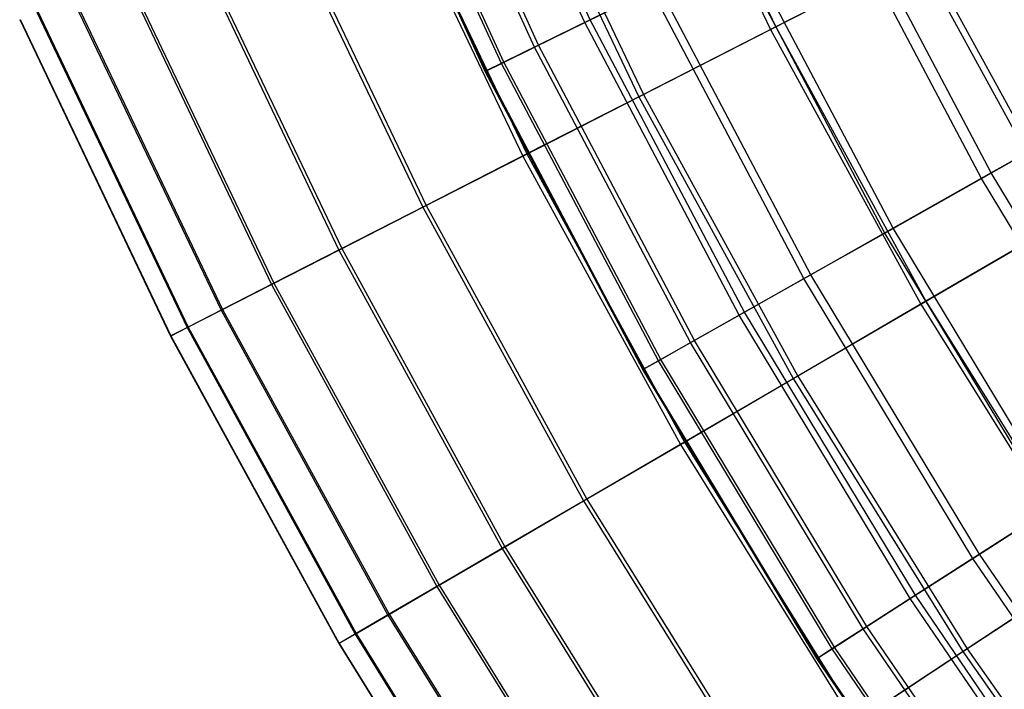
# Model space of a CAD drawing. Extents: x 0.1 to 12.1, y -6 to 6.
# Tile 6 of 256: x 0.576 to 1.512, y -3.066 to -2.429. Entities that reach past the tile are written whole.
import ezdxf

# ---------------------------------------------------------------- set-up
doc = ezdxf.new("R2010")
doc.units = 0
doc.header["$LTSCALE"] = 2.54
doc.layers.get('0').update_dxf_attribs({"linetype": 'CONTINUOUS'})

# ---------------------------------------------------------------- blocks, each defined once
blk = doc.blocks.new('DROPS_COLOR_B-11195_STL')
at = {"color": 0}
for p, q in [((1.11861, -2.42952, 6.54361), (0.98797, -2.14346, 6.54361)), ((1.11861, -2.42952, 6.54361), (0.98797, -2.14346, 6.54361)), ((1.11334, -2.43211, 8.8131), (0.98256, -2.14574, 8.8131)), ((1.11334, -2.43211, 8.8131), (0.98256, -2.14574, 8.8131)), ((1.06575, -2.45551, 8.49123), (0.93371, -2.16639, 8.49123)), ((1.06575, -2.45551, 8.49123), (0.93371, -2.16639, 8.49123)), ((1.06952, -2.45365, 6.86519), (0.93758, -2.16475, 6.86519)), ((1.06952, -2.45365, 6.86519), (0.93758, -2.16475, 6.86519)), ((1.03419, -2.47102, 8.16693), (0.90132, -2.18008, 8.16693)), ((1.03419, -2.47102, 8.16693), (0.90132, -2.18008, 8.16693)), ((1.03646, -2.46991, 7.18931), (0.90365, -2.17909, 7.18931)), ((1.03646, -2.46991, 7.18931), (0.90365, -2.17909, 7.18931)), ((1.01877, -2.47861, 7.84117), (0.88549, -2.18677, 7.84117)), ((1.01877, -2.47861, 7.84117), (0.88549, -2.18677, 7.84117)), ((1.01953, -2.47823, 7.51497), (0.88627, -2.18644, 7.51497)), ((1.01953, -2.47823, 7.51497), (0.88627, -2.18644, 7.51497)), ((1.49985, -2.57523, 5.60381), (1.36027, -2.3107, 5.60381)), ((1.49985, -2.57523, 5.60381), (1.36027, -2.3107, 5.60381)), ((1.4905, -2.58051, 9.75427), (1.35064, -2.31544, 9.75427)), ((1.4905, -2.58051, 9.75427), (1.35064, -2.31544, 9.75427)), ((1.40664, -2.62787, 5.91195), (1.2642, -2.35793, 5.91195)), ((1.40664, -2.62787, 5.91195), (1.2642, -2.35793, 5.91195)), ((1.39868, -2.63237, 9.44558), (1.256, -2.36197, 9.44558)), ((1.39868, -2.63237, 9.44558), (1.256, -2.36197, 9.44558)), ((1.11334, -2.43211, 8.8131), (1.17682, -2.4009, 9.13154)), ((1.11334, -2.43211, 8.8131), (1.17682, -2.4009, 9.13154)), ((1.18357, -2.39758, 6.22553), (1.11861, -2.42952, 6.54361)), ((1.18357, -2.39758, 6.22553), (1.11861, -2.42952, 6.54361)), ((1.32185, -2.67576, 9.13154), (1.17682, -2.4009, 9.13154)), ((1.32185, -2.67576, 9.13154), (1.17682, -2.4009, 9.13154)), ((1.3284, -2.67206, 6.22553), (1.18357, -2.39758, 6.22553)), ((1.3284, -2.67206, 6.22553), (1.18357, -2.39758, 6.22553)), ((1.06575, -2.45551, 8.49123), (1.11334, -2.43211, 8.8131)), ((1.06575, -2.45551, 8.49123), (1.11334, -2.43211, 8.8131)), ((1.11861, -2.42952, 6.54361), (1.06952, -2.45365, 6.86519)), ((1.11861, -2.42952, 6.54361), (1.06952, -2.45365, 6.86519)), ((1.26025, -2.71054, 8.8131), (1.11334, -2.43211, 8.8131)), ((1.26025, -2.71054, 8.8131), (1.11334, -2.43211, 8.8131)), ((1.26536, -2.70766, 6.54361), (1.11861, -2.42952, 6.54361)), ((1.26536, -2.70766, 6.54361), (1.11861, -2.42952, 6.54361)), ((1.03419, -2.47102, 8.16693), (1.06575, -2.45551, 8.49123)), ((1.03419, -2.47102, 8.16693), (1.06575, -2.45551, 8.49123)), ((1.06952, -2.45365, 6.86519), (1.03646, -2.46991, 7.18931)), ((1.06952, -2.45365, 6.86519), (1.03646, -2.46991, 7.18931)), ((1.21407, -2.73662, 8.49123), (1.06575, -2.45551, 8.49123)), ((1.21407, -2.73662, 8.49123), (1.06575, -2.45551, 8.49123)), ((1.21774, -2.73455, 6.86519), (1.06952, -2.45365, 6.86519)), ((1.21774, -2.73455, 6.86519), (1.06952, -2.45365, 6.86519)), ((1.01877, -2.47861, 7.84117), (1.03419, -2.47102, 8.16693)), ((1.01877, -2.47861, 7.84117), (1.03419, -2.47102, 8.16693)), ((1.03646, -2.46991, 7.18931), (1.01953, -2.47823, 7.51497)), ((1.03646, -2.46991, 7.18931), (1.01953, -2.47823, 7.51497)), ((1.18346, -2.75391, 8.16693), (1.03419, -2.47102, 8.16693)), ((1.18346, -2.75391, 8.16693), (1.03419, -2.47102, 8.16693)), ((1.18566, -2.75267, 7.18931), (1.03646, -2.46991, 7.18931)), ((1.18566, -2.75267, 7.18931), (1.03646, -2.46991, 7.18931)), ((1.01953, -2.47823, 7.51497), (1.01877, -2.47861, 7.84117)), ((1.01953, -2.47823, 7.51497), (1.01877, -2.47861, 7.84117)), ((1.16849, -2.76236, 7.84117), (1.01877, -2.47861, 7.84117)), ((1.16849, -2.76236, 7.84117), (1.01877, -2.47861, 7.84117)), ((1.16923, -2.76195, 7.51497), (1.01953, -2.47823, 7.51497)), ((1.16923, -2.76195, 7.51497), (1.01953, -2.47823, 7.51497)), ((1.60775, -2.5143, 5.30205), (1.49985, -2.57523, 5.60381)), ((1.60775, -2.5143, 5.30205), (1.49985, -2.57523, 5.60381)), ((1.4905, -2.58051, 9.75427), (1.59704, -2.52035, 10.05666)), ((1.4905, -2.58051, 9.75427), (1.59704, -2.52035, 10.05666)), ((1.39868, -2.63237, 9.44558), (1.4905, -2.58051, 9.75427)), ((1.39868, -2.63237, 9.44558), (1.4905, -2.58051, 9.75427)), ((1.49985, -2.57523, 5.60381), (1.40664, -2.62787, 5.91195)), ((1.49985, -2.57523, 5.60381), (1.40664, -2.62787, 5.91195)), ((1.64527, -2.83717, 9.75427), (1.4905, -2.58051, 9.75427)), ((1.64527, -2.83717, 9.75427), (1.4905, -2.58051, 9.75427)), ((1.6543, -2.83137, 5.60381), (1.49985, -2.57523, 5.60381)), ((1.6543, -2.83137, 5.60381), (1.49985, -2.57523, 5.60381)), ((1.40664, -2.62787, 5.91195), (1.3284, -2.67206, 6.22553)), ((1.40664, -2.62787, 5.91195), (1.3284, -2.67206, 6.22553)), ((1.56425, -2.88924, 5.91195), (1.40664, -2.62787, 5.91195)), ((1.56425, -2.88924, 5.91195), (1.40664, -2.62787, 5.91195)), ((1.32185, -2.67576, 9.13154), (1.39868, -2.63237, 9.44558)), ((1.32185, -2.67576, 9.13154), (1.39868, -2.63237, 9.44558)), ((1.55656, -2.89419, 9.44558), (1.39868, -2.63237, 9.44558)), ((1.55656, -2.89419, 9.44558), (1.39868, -2.63237, 9.44558)), ((1.26025, -2.71054, 8.8131), (1.32185, -2.67576, 9.13154)), ((1.26025, -2.71054, 8.8131), (1.32185, -2.67576, 9.13154)), ((1.3284, -2.67206, 6.22553), (1.26536, -2.70766, 6.54361)), ((1.3284, -2.67206, 6.22553), (1.26536, -2.70766, 6.54361)), ((1.48233, -2.94189, 9.13154), (1.32185, -2.67576, 9.13154)), ((1.48233, -2.94189, 9.13154), (1.32185, -2.67576, 9.13154)), ((1.48866, -2.93782, 6.22553), (1.3284, -2.67206, 6.22553)), ((1.48866, -2.93782, 6.22553), (1.3284, -2.67206, 6.22553)), ((1.21407, -2.73662, 8.49123), (1.26025, -2.71054, 8.8131)), ((1.21407, -2.73662, 8.49123), (1.26025, -2.71054, 8.8131)), ((1.26536, -2.70766, 6.54361), (1.21774, -2.73455, 6.86519)), ((1.26536, -2.70766, 6.54361), (1.21774, -2.73455, 6.86519)), ((1.42282, -2.98013, 8.8131), (1.26025, -2.71054, 8.8131)), ((1.42282, -2.98013, 8.8131), (1.26025, -2.71054, 8.8131)), ((1.42776, -2.97696, 6.54361), (1.26536, -2.70766, 6.54361)), ((1.42776, -2.97696, 6.54361), (1.26536, -2.70766, 6.54361)), ((1.18346, -2.75391, 8.16693), (1.21407, -2.73662, 8.49123)), ((1.18346, -2.75391, 8.16693), (1.21407, -2.73662, 8.49123)), ((1.21774, -2.73455, 6.86519), (1.18566, -2.75267, 7.18931)), ((1.21774, -2.73455, 6.86519), (1.18566, -2.75267, 7.18931)), ((1.37821, -3.00881, 8.49123), (1.21407, -2.73662, 8.49123)), ((1.37821, -3.00881, 8.49123), (1.21407, -2.73662, 8.49123)), ((1.38175, -3.00653, 6.86519), (1.21774, -2.73455, 6.86519)), ((1.38175, -3.00653, 6.86519), (1.21774, -2.73455, 6.86519)), ((1.16849, -2.76236, 7.84117), (1.18346, -2.75391, 8.16693)), ((1.16849, -2.76236, 7.84117), (1.18346, -2.75391, 8.16693)), ((1.18566, -2.75267, 7.18931), (1.16923, -2.76195, 7.51497)), ((1.18566, -2.75267, 7.18931), (1.16923, -2.76195, 7.51497)), ((1.34863, -3.02782, 8.16693), (1.18346, -2.75391, 8.16693)), ((1.34863, -3.02782, 8.16693), (1.18346, -2.75391, 8.16693)), ((1.35075, -3.02645, 7.18931), (1.18566, -2.75267, 7.18931)), ((1.35075, -3.02645, 7.18931), (1.18566, -2.75267, 7.18931)), ((1.16923, -2.76195, 7.51497), (1.16849, -2.76236, 7.84117)), ((1.16923, -2.76195, 7.51497), (1.16849, -2.76236, 7.84117)), ((1.33417, -3.03711, 7.84117), (1.16849, -2.76236, 7.84117)), ((1.33417, -3.03711, 7.84117), (1.16849, -2.76236, 7.84117)), ((1.33488, -3.03665, 7.51497), (1.16923, -2.76195, 7.51497)), ((1.33488, -3.03665, 7.51497), (1.16923, -2.76195, 7.51497)), ((1.56425, -2.88924, 5.91195), (1.48866, -2.93782, 6.22553)), ((1.56425, -2.88924, 5.91195), (1.48866, -2.93782, 6.22553)), ((1.48233, -2.94189, 9.13154), (1.55656, -2.89419, 9.44558)), ((1.48233, -2.94189, 9.13154), (1.55656, -2.89419, 9.44558)), ((1.48866, -2.93782, 6.22553), (1.42776, -2.97696, 6.54361)), ((1.48866, -2.93782, 6.22553), (1.42776, -2.97696, 6.54361)), ((1.66383, -3.19401, 6.22553), (1.48866, -2.93782, 6.22553)), ((1.66383, -3.19401, 6.22553), (1.48866, -2.93782, 6.22553)), ((1.42282, -2.98013, 8.8131), (1.48233, -2.94189, 9.13154)), ((1.42282, -2.98013, 8.8131), (1.48233, -2.94189, 9.13154)), ((1.65775, -3.19842, 9.13154), (1.48233, -2.94189, 9.13154)), ((1.65775, -3.19842, 9.13154), (1.48233, -2.94189, 9.13154)), ((1.42776, -2.97696, 6.54361), (1.38175, -3.00653, 6.86519)), ((1.42776, -2.97696, 6.54361), (1.38175, -3.00653, 6.86519)), ((1.60527, -3.23655, 6.54361), (1.42776, -2.97696, 6.54361)), ((1.60527, -3.23655, 6.54361), (1.42776, -2.97696, 6.54361)), ((1.37821, -3.00881, 8.49123), (1.42282, -2.98013, 8.8131)), ((1.37821, -3.00881, 8.49123), (1.42282, -2.98013, 8.8131)), ((1.60052, -3.24, 8.8131), (1.42282, -2.98013, 8.8131)), ((1.60052, -3.24, 8.8131), (1.42282, -2.98013, 8.8131)), ((1.34863, -3.02782, 8.16693), (1.37821, -3.00881, 8.49123)), ((1.34863, -3.02782, 8.16693), (1.37821, -3.00881, 8.49123)), ((1.38175, -3.00653, 6.86519), (1.35075, -3.02645, 7.18931)), ((1.38175, -3.00653, 6.86519), (1.35075, -3.02645, 7.18931)), ((1.55761, -3.27118, 8.49123), (1.37821, -3.00881, 8.49123)), ((1.55761, -3.27118, 8.49123), (1.37821, -3.00881, 8.49123)), ((1.56101, -3.2687, 6.86519), (1.38175, -3.00653, 6.86519)), ((1.56101, -3.2687, 6.86519), (1.38175, -3.00653, 6.86519)), ((1.33417, -3.03711, 7.84117), (1.34863, -3.02782, 8.16693)), ((1.33417, -3.03711, 7.84117), (1.34863, -3.02782, 8.16693)), ((1.35075, -3.02645, 7.18931), (1.33488, -3.03665, 7.51497)), ((1.35075, -3.02645, 7.18931), (1.33488, -3.03665, 7.51497)), ((1.52916, -3.29184, 8.16693), (1.34863, -3.02782, 8.16693)), ((1.52916, -3.29184, 8.16693), (1.34863, -3.02782, 8.16693)), ((1.53121, -3.29036, 7.18931), (1.35075, -3.02645, 7.18931)), ((1.53121, -3.29036, 7.18931), (1.35075, -3.02645, 7.18931)), ((1.33488, -3.03665, 7.51497), (1.33417, -3.03711, 7.84117)), ((1.33488, -3.03665, 7.51497), (1.33417, -3.03711, 7.84117)), ((1.51526, -3.30195, 7.84117), (1.33417, -3.03711, 7.84117)), ((1.51526, -3.30195, 7.84117), (1.33417, -3.03711, 7.84117)), ((1.51594, -3.30145, 7.51497), (1.33488, -3.03665, 7.51497)), ((1.51594, -3.30145, 7.51497), (1.33488, -3.03665, 7.51497))]:
    blk.add_line(p, q, dxfattribs=at)
blk = doc.blocks.new('GROUP_1')
at = {"color": 0}
for p, q in [((1.10708, 3.8297, 3.28693), (1.2351, 3.56113, 3.28693)), ((1.10708, 3.8297, 3.28693), (1.2351, 3.56113, 3.28693)), ((1.10197, 3.82744, 8.70204), (1.23013, 3.55859, 8.70204)), ((1.10197, 3.82744, 8.70204), (1.23013, 3.55859, 8.70204)), ((0.9734, 3.77048, 8.40302), (1.10492, 3.49457, 8.40302)), ((0.9734, 3.77048, 8.40302), (1.10492, 3.49457, 8.40302)), ((0.97794, 3.77249, 3.58566), (1.10934, 3.49683, 3.58566)), ((0.97794, 3.77249, 3.58566), (1.10934, 3.49683, 3.58566)), ((0.86007, 3.72027, 8.09671), (0.99456, 3.43814, 8.09671)), ((0.86007, 3.72027, 8.09671), (0.99456, 3.43814, 8.09671)), ((0.86403, 3.72203, 3.89171), (0.99842, 3.44011, 3.89171)), ((0.86403, 3.72203, 3.89171), (0.99842, 3.44011, 3.89171)), ((0.76233, 3.67697, 7.78405), (0.89938, 3.38948, 7.78405)), ((0.76233, 3.67697, 7.78405), (0.89938, 3.38948, 7.78405)), ((0.7657, 3.67847, 4.20415), (0.90266, 3.39116, 4.20415)), ((0.7657, 3.67847, 4.20415), (0.90266, 3.39116, 4.20415)), ((0.68325, 3.64194, 4.52204), (0.82236, 3.3501, 4.52204)), ((0.68325, 3.64194, 4.52204), (0.82236, 3.3501, 4.52204)), ((0.68047, 3.64071, 7.46597), (0.81966, 3.34872, 7.46597)), ((0.68047, 3.64071, 7.46597), (0.81966, 3.34872, 7.46597)), ((1.37531, 3.63281, 2.99643), (1.2351, 3.56113, 3.28693)), ((1.37531, 3.63281, 2.99643), (1.2351, 3.56113, 3.28693)), ((1.37531, 3.63281, 2.99643), (1.51387, 3.37945, 2.99643)), ((1.37531, 3.63281, 2.99643), (1.51387, 3.37945, 2.99643)), ((1.23013, 3.55859, 8.70204), (1.36981, 3.63, 8.99286)), ((1.23013, 3.55859, 8.70204), (1.36981, 3.63, 8.99286)), ((1.36981, 3.63, 8.99286), (1.50853, 3.37634, 8.99286)), ((1.36981, 3.63, 8.99286), (1.50853, 3.37634, 8.99286)), ((0.61475, 3.6116, 7.14345), (0.75566, 3.316, 7.14345)), ((0.61475, 3.6116, 7.14345), (0.75566, 3.316, 7.14345)), ((0.61692, 3.61256, 4.84441), (0.75777, 3.31708, 4.84441)), ((0.61692, 3.61256, 4.84441), (0.75777, 3.31708, 4.84441)), ((0.56537, 3.58972, 6.81746), (0.70757, 3.29141, 6.81746)), ((0.56537, 3.58972, 6.81746), (0.70757, 3.29141, 6.81746)), ((0.56692, 3.5904, 5.17029), (0.70908, 3.29218, 5.17029)), ((0.56692, 3.5904, 5.17029), (0.70908, 3.29218, 5.17029)), ((0.51614, 3.56791, 6.15904), (0.65963, 3.2669, 6.15904)), ((0.51614, 3.56791, 6.15904), (0.65963, 3.2669, 6.15904)), ((0.51645, 3.56805, 5.8286), (0.65993, 3.26706, 5.8286)), ((0.51645, 3.56805, 5.8286), (0.65993, 3.26706, 5.8286)), ((0.53246, 3.57514, 6.48899), (0.67552, 3.27503, 6.48899)), ((0.53246, 3.57514, 6.48899), (0.67552, 3.27503, 6.48899)), ((0.53339, 3.57555, 5.49869), (0.67643, 3.27549, 5.49869)), ((0.53339, 3.57555, 5.49869), (0.67643, 3.27549, 5.49869)), ((1.10492, 3.49457, 8.40302), (1.23013, 3.55859, 8.70204)), ((1.10492, 3.49457, 8.40302), (1.23013, 3.55859, 8.70204)), ((1.2351, 3.56113, 3.28693), (1.10934, 3.49683, 3.58566)), ((1.2351, 3.56113, 3.28693), (1.10934, 3.49683, 3.58566)), ((1.23013, 3.55859, 8.70204), (1.37304, 3.29727, 8.70204)), ((1.23013, 3.55859, 8.70204), (1.37304, 3.29727, 8.70204)), ((1.2351, 3.56113, 3.28693), (1.37786, 3.30008, 3.28693)), ((1.2351, 3.56113, 3.28693), (1.37786, 3.30008, 3.28693)), ((0.99456, 3.43814, 8.09671), (1.10492, 3.49457, 8.40302)), ((0.99456, 3.43814, 8.09671), (1.10492, 3.49457, 8.40302)), ((1.10934, 3.49683, 3.58566), (0.99842, 3.44011, 3.89171)), ((1.10934, 3.49683, 3.58566), (0.99842, 3.44011, 3.89171)), ((1.10492, 3.49457, 8.40302), (1.25158, 3.22639, 8.40302)), ((1.10492, 3.49457, 8.40302), (1.25158, 3.22639, 8.40302)), ((1.10934, 3.49683, 3.58566), (1.25586, 3.2289, 3.58566)), ((1.10934, 3.49683, 3.58566), (1.25586, 3.2289, 3.58566)), ((0.89938, 3.38948, 7.78405), (0.99456, 3.43814, 8.09671)), ((0.89938, 3.38948, 7.78405), (0.99456, 3.43814, 8.09671)), ((0.99842, 3.44011, 3.89171), (0.90266, 3.39116, 4.20415)), ((0.99842, 3.44011, 3.89171), (0.90266, 3.39116, 4.20415)), ((0.99456, 3.43814, 8.09671), (1.14452, 3.16392, 8.09671)), ((0.99456, 3.43814, 8.09671), (1.14452, 3.16392, 8.09671)), ((0.99842, 3.44011, 3.89171), (1.14826, 3.1661, 3.89171)), ((0.99842, 3.44011, 3.89171), (1.14826, 3.1661, 3.89171)), ((0.81966, 3.34872, 7.46597), (0.89938, 3.38948, 7.78405)), ((0.81966, 3.34872, 7.46597), (0.89938, 3.38948, 7.78405)), ((0.90266, 3.39116, 4.20415), (0.82236, 3.3501, 4.52204)), ((0.90266, 3.39116, 4.20415), (0.82236, 3.3501, 4.52204)), ((0.89938, 3.38948, 7.78405), (1.05219, 3.11004, 7.78405)), ((0.89938, 3.38948, 7.78405), (1.05219, 3.11004, 7.78405)), ((0.90266, 3.39116, 4.20415), (1.05537, 3.1119, 4.20415)), ((0.90266, 3.39116, 4.20415), (1.05537, 3.1119, 4.20415)), ((1.37304, 3.29727, 8.70204), (1.50853, 3.37634, 8.99286)), ((1.37304, 3.29727, 8.70204), (1.50853, 3.37634, 8.99286)), ((1.51387, 3.37945, 2.99643), (1.37786, 3.30008, 3.28693)), ((1.51387, 3.37945, 2.99643), (1.37786, 3.30008, 3.28693)), ((0.75566, 3.316, 7.14345), (0.81966, 3.34872, 7.46597)), ((0.75566, 3.316, 7.14345), (0.81966, 3.34872, 7.46597)), ((0.82236, 3.3501, 4.52204), (0.75777, 3.31708, 4.84441)), ((0.82236, 3.3501, 4.52204), (0.75777, 3.31708, 4.84441)), ((0.81966, 3.34872, 7.46597), (0.97486, 3.06492, 7.46597)), ((0.81966, 3.34872, 7.46597), (0.97486, 3.06492, 7.46597)), ((0.82236, 3.3501, 4.52204), (0.97748, 3.06645, 4.52204)), ((0.82236, 3.3501, 4.52204), (0.97748, 3.06645, 4.52204)), ((0.70757, 3.29141, 6.81746), (0.75566, 3.316, 7.14345)), ((0.70757, 3.29141, 6.81746), (0.75566, 3.316, 7.14345)), ((0.75777, 3.31708, 4.84441), (0.70908, 3.29218, 5.17029)), ((0.75777, 3.31708, 4.84441), (0.70908, 3.29218, 5.17029)), ((0.75566, 3.316, 7.14345), (0.91278, 3.02869, 7.14345)), ((0.75566, 3.316, 7.14345), (0.91278, 3.02869, 7.14345)), ((0.75777, 3.31708, 4.84441), (0.91483, 3.02988, 4.84441)), ((0.75777, 3.31708, 4.84441), (0.91483, 3.02988, 4.84441)), ((1.25158, 3.22639, 8.40302), (1.37304, 3.29727, 8.70204)), ((1.25158, 3.22639, 8.40302), (1.37304, 3.29727, 8.70204)), ((1.37786, 3.30008, 3.28693), (1.25586, 3.2289, 3.58566)), ((1.37786, 3.30008, 3.28693), (1.25586, 3.2289, 3.58566)), ((1.37304, 3.29727, 8.70204), (1.53024, 3.0443, 8.70204)), ((1.37304, 3.29727, 8.70204), (1.53024, 3.0443, 8.70204)), ((1.37786, 3.30008, 3.28693), (1.5349, 3.04738, 3.28693)), ((1.37786, 3.30008, 3.28693), (1.5349, 3.04738, 3.28693)), ((0.67552, 3.27503, 6.48899), (0.70757, 3.29141, 6.81746)), ((0.67552, 3.27503, 6.48899), (0.70757, 3.29141, 6.81746)), ((0.70908, 3.29218, 5.17029), (0.67643, 3.27549, 5.49869)), ((0.70908, 3.29218, 5.17029), (0.67643, 3.27549, 5.49869)), ((0.70757, 3.29141, 6.81746), (0.86613, 3.00147, 6.81746)), ((0.70757, 3.29141, 6.81746), (0.86613, 3.00147, 6.81746)), ((0.70908, 3.29218, 5.17029), (0.86759, 3.00232, 5.17029)), ((0.70908, 3.29218, 5.17029), (0.86759, 3.00232, 5.17029)), ((0.65963, 3.2669, 6.15904), (0.67552, 3.27503, 6.48899)), ((0.65963, 3.2669, 6.15904), (0.67552, 3.27503, 6.48899)), ((0.67643, 3.27549, 5.49869), (0.65993, 3.26706, 5.8286)), ((0.67643, 3.27549, 5.49869), (0.65993, 3.26706, 5.8286)), ((0.67552, 3.27503, 6.48899), (0.83504, 2.98333, 6.48899)), ((0.67552, 3.27503, 6.48899), (0.83504, 2.98333, 6.48899)), ((0.67643, 3.27549, 5.49869), (0.83592, 2.98384, 5.49869)), ((0.67643, 3.27549, 5.49869), (0.83592, 2.98384, 5.49869)), ((0.65993, 3.26706, 5.8286), (0.65963, 3.2669, 6.15904)), ((0.65993, 3.26706, 5.8286), (0.65963, 3.2669, 6.15904)), ((0.65963, 3.2669, 6.15904), (0.81962, 2.97433, 6.15904)), ((0.65963, 3.2669, 6.15904), (0.81962, 2.97433, 6.15904)), ((0.65993, 3.26706, 5.8286), (0.81992, 2.9745, 5.8286)), ((0.65993, 3.26706, 5.8286), (0.81992, 2.9745, 5.8286)), ((1.14452, 3.16392, 8.09671), (1.25158, 3.22639, 8.40302)), ((1.14452, 3.16392, 8.09671), (1.25158, 3.22639, 8.40302)), ((1.25586, 3.2289, 3.58566), (1.14826, 3.1661, 3.89171)), ((1.25586, 3.2289, 3.58566), (1.14826, 3.1661, 3.89171)), ((1.25158, 3.22639, 8.40302), (1.41291, 2.96678, 8.40302)), ((1.25158, 3.22639, 8.40302), (1.41291, 2.96678, 8.40302)), ((1.25586, 3.2289, 3.58566), (1.41705, 2.96952, 3.58566)), ((1.25586, 3.2289, 3.58566), (1.41705, 2.96952, 3.58566)), ((1.14826, 3.1661, 3.89171), (1.05537, 3.1119, 4.20415)), ((1.14826, 3.1661, 3.89171), (1.05537, 3.1119, 4.20415)), ((1.14826, 3.1661, 3.89171), (1.3131, 2.90085, 3.89171)), ((1.14826, 3.1661, 3.89171), (1.3131, 2.90085, 3.89171)), ((1.05219, 3.11004, 7.78405), (1.14452, 3.16392, 8.09671)), ((1.05219, 3.11004, 7.78405), (1.14452, 3.16392, 8.09671)), ((1.14452, 3.16392, 8.09671), (1.30949, 2.89846, 8.09671)), ((1.14452, 3.16392, 8.09671), (1.30949, 2.89846, 8.09671)), ((0.97486, 3.06492, 7.46597), (1.05219, 3.11004, 7.78405)), ((0.97486, 3.06492, 7.46597), (1.05219, 3.11004, 7.78405)), ((1.05537, 3.1119, 4.20415), (0.97748, 3.06645, 4.52204)), ((1.05537, 3.1119, 4.20415), (0.97748, 3.06645, 4.52204)), ((1.05219, 3.11004, 7.78405), (1.22029, 2.83953, 7.78405)), ((1.05219, 3.11004, 7.78405), (1.22029, 2.83953, 7.78405)), ((1.05537, 3.1119, 4.20415), (1.22337, 2.84156, 4.20415)), ((1.05537, 3.1119, 4.20415), (1.22337, 2.84156, 4.20415)), ((0.91278, 3.02869, 7.14345), (0.97486, 3.06492, 7.46597)), ((0.91278, 3.02869, 7.14345), (0.97486, 3.06492, 7.46597)), ((0.97748, 3.06645, 4.52204), (0.91483, 3.02988, 4.84441)), ((0.97748, 3.06645, 4.52204), (0.91483, 3.02988, 4.84441)), ((0.97486, 3.06492, 7.46597), (1.1456, 2.79018, 7.46597)), ((0.97486, 3.06492, 7.46597), (1.1456, 2.79018, 7.46597)), ((0.97748, 3.06645, 4.52204), (1.14813, 2.79185, 4.52204)), ((0.97748, 3.06645, 4.52204), (1.14813, 2.79185, 4.52204)), ((1.41291, 2.96678, 8.40302), (1.53024, 3.0443, 8.70204)), ((1.41291, 2.96678, 8.40302), (1.53024, 3.0443, 8.70204)), ((1.5349, 3.04738, 3.28693), (1.41705, 2.96952, 3.58566)), ((1.5349, 3.04738, 3.28693), (1.41705, 2.96952, 3.58566)), ((0.86613, 3.00147, 6.81746), (0.91278, 3.02869, 7.14345)), ((0.86613, 3.00147, 6.81746), (0.91278, 3.02869, 7.14345)), ((0.91483, 3.02988, 4.84441), (0.86759, 3.00232, 5.17029)), ((0.91483, 3.02988, 4.84441), (0.86759, 3.00232, 5.17029)), ((0.91278, 3.02869, 7.14345), (1.08562, 2.75056, 7.14345)), ((0.91278, 3.02869, 7.14345), (1.08562, 2.75056, 7.14345)), ((0.91483, 3.02988, 4.84441), (1.0876, 2.75186, 4.84441)), ((0.91483, 3.02988, 4.84441), (1.0876, 2.75186, 4.84441)), ((0.83504, 2.98333, 6.48899), (0.86613, 3.00147, 6.81746)), ((0.83504, 2.98333, 6.48899), (0.86613, 3.00147, 6.81746)), ((0.86759, 3.00232, 5.17029), (0.83592, 2.98384, 5.49869)), ((0.86759, 3.00232, 5.17029), (0.83592, 2.98384, 5.49869)), ((0.86613, 3.00147, 6.81746), (1.04055, 2.72078, 6.81746)), ((0.86613, 3.00147, 6.81746), (1.04055, 2.72078, 6.81746)), ((0.86759, 3.00232, 5.17029), (1.04197, 2.72172, 5.17029)), ((0.86759, 3.00232, 5.17029), (1.04197, 2.72172, 5.17029)), ((0.81962, 2.97433, 6.15904), (0.83504, 2.98333, 6.48899)), ((0.81962, 2.97433, 6.15904), (0.83504, 2.98333, 6.48899)), ((0.83592, 2.98384, 5.49869), (0.81992, 2.9745, 5.8286)), ((0.83592, 2.98384, 5.49869), (0.81992, 2.9745, 5.8286)), ((0.83504, 2.98333, 6.48899), (1.01053, 2.70094, 6.48899)), ((0.83504, 2.98333, 6.48899), (1.01053, 2.70094, 6.48899)), ((0.83592, 2.98384, 5.49869), (1.01138, 2.70151, 5.49869)), ((0.83592, 2.98384, 5.49869), (1.01138, 2.70151, 5.49869)), ((0.81992, 2.9745, 5.8286), (0.81962, 2.97433, 6.15904)), ((0.81992, 2.9745, 5.8286), (0.81962, 2.97433, 6.15904)), ((0.81962, 2.97433, 6.15904), (0.99563, 2.6911, 6.15904)), ((0.81962, 2.97433, 6.15904), (0.99563, 2.6911, 6.15904)), ((0.81992, 2.9745, 5.8286), (0.99592, 2.69129, 5.8286)), ((0.81992, 2.9745, 5.8286), (0.99592, 2.69129, 5.8286)), ((1.41705, 2.96952, 3.58566), (1.3131, 2.90085, 3.89171)), ((1.41705, 2.96952, 3.58566), (1.3131, 2.90085, 3.89171)), ((1.41705, 2.96952, 3.58566), (1.5924, 2.7195, 3.58566)), ((1.41705, 2.96952, 3.58566), (1.5924, 2.7195, 3.58566)), ((1.30949, 2.89846, 8.09671), (1.41291, 2.96678, 8.40302)), ((1.30949, 2.89846, 8.09671), (1.41291, 2.96678, 8.40302)), ((1.41291, 2.96678, 8.40302), (1.58842, 2.71654, 8.40302)), ((1.41291, 2.96678, 8.40302), (1.58842, 2.71654, 8.40302))]:
    blk.add_line(p, q, dxfattribs=at)
blk.add_blockref('DROPS_COLOR_B-11195_STL', (-0.06, 5.99731, -1.7), dxfattribs=at)

msp = doc.modelspace()

# ---------------------------------------------------------------- block references
at = {"color": 0}
msp.add_blockref('GROUP_1', (0.06, -5.99731, 1.7), dxfattribs=at)

doc.saveas('drawing.dxf')
